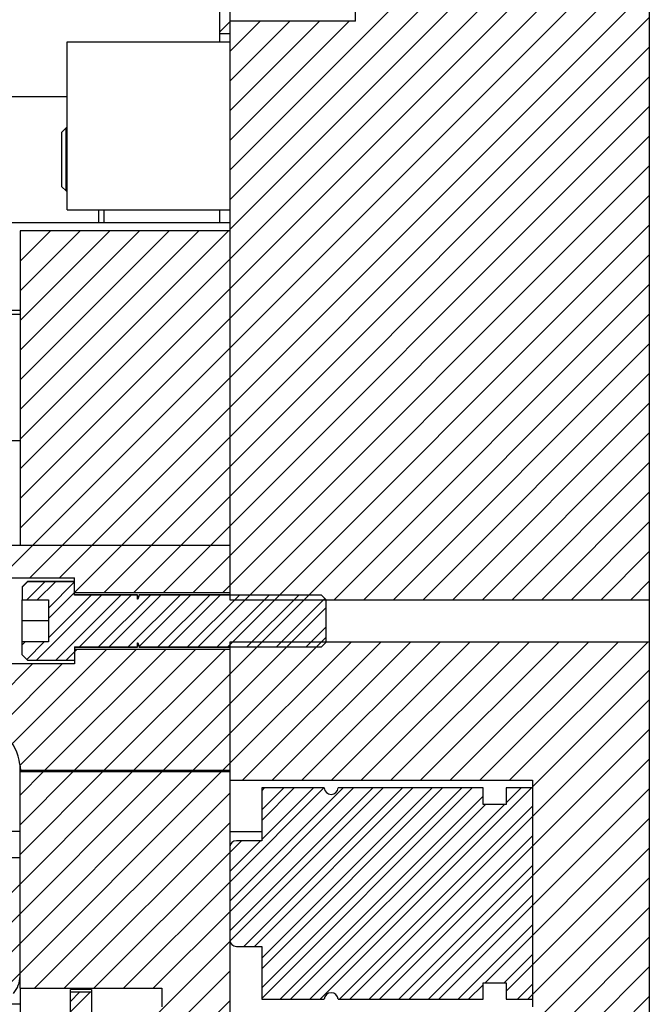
# Model space of a CAD drawing. Header units: inches. Extents: x 1694 to 2505, y -239 to -56.
# Tile 96 of 179: x 1801.28 to 1805.03, y -152.71 to -146.84. Entities that reach past the tile are written whole.
import ezdxf

# ---------------------------------------------------------------- set-up
doc = ezdxf.new("R2010")
doc.units = ezdxf.units.IN
doc.header["$LTSCALE"] = 0.5
doc.header["$MEASUREMENT"] = 0
doc.layers.add('SID-M-F', color=202, linetype='Continuous')
doc.layers.add('SID-M-S', color=105, linetype='Continuous')

msp = doc.modelspace()

# ---------------------------------------------------------------- linework, layer by layer
at = {"layer": 'SID-M-F', "linetype": 'Continuous'}
for p, q in [((1802.52877, -147.73792), (1805.02877, -145.23792)), ((1802.52877, -147.9147), (1805.02877, -145.4147)), ((1802.52877, -148.09148), (1805.02877, -145.59148)), ((1802.52877, -148.26825), (1805.02877, -145.76825)), ((1801.27877, -149.69503), (1805.02877, -145.94503)), ((1802.52877, -148.62181), (1805.02877, -146.12181)), ((1801.15954, -150.16781), (1805.02877, -146.29858)), ((1801.33632, -150.16781), (1805.02877, -146.47536)), ((1802.52877, -149.15214), (1805.02877, -146.65214)), ((1801.44752, -150.41016), (1805.02877, -146.82891)), ((1802.46877, -146.91404), (1802.53372, -146.8491)), ((1802.52877, -147.03082), (1802.71049, -146.8491)), ((1802.52877, -147.20759), (1802.88727, -146.8491)), ((1802.52877, -147.38437), (1803.06405, -146.8491)), ((1802.52877, -147.56115), (1803.24082, -146.8491)), ((1802.52877, -149.50569), (1805.02877, -147.00569)), ((1801.95732, -150.25392), (1805.02877, -147.18247)), ((1802.13409, -150.25392), (1805.02877, -147.35924)), ((1802.31087, -150.25392), (1805.02877, -147.53602)), ((1802.48765, -150.25392), (1805.02877, -147.7128)), ((1802.34001, -150.57833), (1805.02877, -147.88957)), ((1801.27877, -148.10404), (1801.28372, -148.0991)), ((1801.27877, -148.28082), (1801.46049, -148.0991)), ((1801.27877, -148.45759), (1801.63727, -148.0991)), ((1801.27877, -148.63437), (1801.81405, -148.0991)), ((1801.27877, -148.81115), (1801.99082, -148.0991)), ((1801.27877, -148.98792), (1802.1676, -148.0991)), ((1801.27877, -149.1647), (1802.34438, -148.0991)), ((1801.27877, -149.34148), (1802.52115, -148.0991)), ((1802.51679, -150.57833), (1805.02877, -148.06635)), ((1801.27877, -149.51825), (1802.52877, -148.26825)), ((1801.9578, -151.3141), (1805.02877, -148.24313)), ((1803.15063, -150.29805), (1805.02877, -148.4199)), ((1801.27877, -149.87181), (1802.52877, -148.62181)), ((1803.3274, -150.29805), (1805.02877, -148.59668)), ((1803.50418, -150.29805), (1805.02877, -148.77346)), ((1803.68096, -150.29805), (1805.02877, -148.95023)), ((1801.5131, -150.16781), (1802.52877, -149.15214)), ((1803.85773, -150.29805), (1805.02877, -149.12701)), ((1804.03451, -150.29805), (1805.02877, -149.30379)), ((1801.78054, -150.25392), (1802.52877, -149.50569)), ((1804.21129, -150.29805), (1805.02877, -149.48056)), ((1804.38806, -150.29805), (1805.02877, -149.65734)), ((1804.56484, -150.29805), (1805.02877, -149.83412)), ((1804.74162, -150.29805), (1805.02877, -150.01089)), ((1801.31931, -150.2991), (1801.42735, -150.19106)), ((1801.38181, -150.2991), (1801.48985, -150.19106)), ((1801.44752, -150.34766), (1801.60377, -150.19141)), ((1804.91839, -150.29805), (1805.02877, -150.18767)), ((1801.37733, -150.65713), (1801.7646, -150.26986)), ((1801.44752, -150.52444), (1801.7021, -150.26986)), ((1801.49161, -150.65713), (1801.87888, -150.26986)), ((1801.63291, -150.57833), (1801.94138, -150.26986)), ((1801.74718, -150.57833), (1802.05566, -150.26986)), ((1801.80968, -150.57833), (1802.11816, -150.26986)), ((1801.92396, -150.57833), (1802.23243, -150.26986)), ((1801.98853, -150.57627), (1802.29493, -150.26986)), ((1802.10074, -150.57833), (1802.40921, -150.26986)), ((1802.16324, -150.57833), (1802.47171, -150.26986)), ((1802.27751, -150.57833), (1802.58599, -150.26986)), ((1802.45429, -150.57833), (1802.76276, -150.26986)), ((1802.63107, -150.57833), (1802.93954, -150.26986)), ((1802.80784, -150.57833), (1803.09601, -150.29017)), ((1802.13458, -151.3141), (1803.10377, -150.3449)), ((1802.98462, -150.57833), (1803.10377, -150.45918)), ((1801.29127, -150.56641), (1801.30859, -150.5491)), ((1801.31869, -150.65327), (1801.42287, -150.5491)), ((1802.31136, -151.3141), (1803.10377, -150.52168)), ((1802.48813, -151.3141), (1803.25209, -150.55014)), ((1802.60491, -151.3741), (1803.42887, -150.55014)), ((1802.78169, -151.3741), (1803.60564, -150.55014)), ((1802.95846, -151.3741), (1803.78242, -150.55014)), ((1803.13524, -151.3741), (1803.9592, -150.55014)), ((1803.31202, -151.3741), (1804.13597, -150.55014)), ((1803.48879, -151.3741), (1804.31275, -150.55014)), ((1803.66557, -151.3741), (1804.48953, -150.55014)), ((1803.84235, -151.3741), (1804.6663, -150.55014)), ((1804.01912, -151.3741), (1804.84308, -150.55014)), ((1804.1959, -151.3741), (1805.01986, -150.55014)), ((1801.23195, -151.15607), (1801.79375, -150.59427)), ((1801.27847, -151.28632), (1801.97052, -150.59427)), ((1801.42747, -151.3141), (1802.1473, -150.59427)), ((1801.55411, -150.65713), (1801.61697, -150.59427)), ((1801.60425, -151.3141), (1802.32408, -150.59427)), ((1801.78103, -151.3141), (1802.50085, -150.59427)), ((1801.04283, -150.99163), (1801.35408, -150.68038)), ((1801.14051, -151.07073), (1801.53086, -150.68038)), ((1804.3335, -151.41328), (1805.02877, -150.718)), ((1803.24453, -152.67902), (1805.02877, -150.89478)), ((1803.42131, -152.67902), (1805.02877, -151.07155)), ((1803.59809, -152.67902), (1805.02877, -151.24833)), ((1800.21578, -153.05612), (1801.9478, -151.3241)), ((1800.21578, -153.23289), (1802.12458, -151.3241)), ((1801.14888, -152.47657), (1802.30136, -151.3241)), ((1801.17362, -152.62861), (1802.47813, -151.3241)), ((1801.27877, -151.4628), (1801.41747, -151.3241)), ((1801.27877, -151.63957), (1801.59425, -151.3241)), ((1801.27877, -151.81635), (1801.77103, -151.3241)), ((1802.52877, -151.98056), (1803.09016, -151.41917)), ((1802.52877, -152.15734), (1803.26694, -151.41917)), ((1802.52877, -152.09484), (1803.20444, -151.41917)), ((1802.52877, -152.27162), (1803.38122, -151.41917)), ((1802.52979, -152.3331), (1803.44372, -151.41917)), ((1802.61311, -152.36406), (1803.55799, -151.41917)), ((1802.67561, -152.36406), (1803.62049, -151.41917)), ((1802.71932, -151.43646), (1802.73661, -151.41917)), ((1802.71932, -151.61324), (1802.91339, -151.41917)), ((1802.71932, -152.49712), (1803.79727, -151.41917)), ((1802.71932, -152.6739), (1803.97405, -151.41917)), ((1802.71932, -151.55074), (1802.85089, -151.41917)), ((1802.71932, -151.72751), (1803.02766, -151.41917)), ((1802.71932, -152.43462), (1803.73477, -151.41917)), ((1802.71932, -152.6114), (1803.91155, -151.41917)), ((1803.06776, -152.67902), (1804.3276, -151.41917)), ((1803.77486, -152.67902), (1805.02877, -151.42511)), ((1804.17602, -151.50826), (1804.2651, -151.41917)), ((1801.36532, -152.61369), (1802.52877, -151.45023)), ((1802.82848, -152.67902), (1804.03822, -151.46927)), ((1802.89098, -152.67902), (1804.0524, -151.5176)), ((1803.00526, -152.67902), (1804.16667, -151.5176)), ((1803.18203, -152.67902), (1804.3335, -151.52755)), ((1804.05006, -152.58059), (1805.02877, -151.60188)), ((1801.5421, -152.61369), (1802.52877, -151.62701)), ((1802.52877, -151.80379), (1802.59842, -151.73414)), ((1802.52877, -151.91806), (1802.7127, -151.73414)), ((1803.35881, -152.67902), (1804.3335, -151.70433)), ((1804.17602, -152.63142), (1805.02877, -151.77866)), ((1801.71887, -152.61369), (1802.52877, -151.80379)), ((1803.53559, -152.67902), (1804.3335, -151.88111)), ((1804.30519, -152.67902), (1805.02877, -151.95544)), ((1801.89565, -152.61369), (1802.52877, -151.98056)), ((1803.71236, -152.67902), (1804.3335, -152.05788)), ((1801.27877, -155.88221), (1805.02877, -152.13221)), ((1802.07243, -152.61369), (1802.52877, -152.15734)), ((1803.88914, -152.67902), (1804.3335, -152.23466)), ((1801.27877, -156.05899), (1805.02877, -152.30899)), ((1801.60128, -153.26161), (1802.52877, -152.33412)), ((1804.16434, -152.58059), (1804.3335, -152.41144)), ((1801.27877, -156.23577), (1805.02877, -152.48577)), ((1802.10058, -152.93908), (1802.52877, -152.51089)), ((1803.95164, -152.67902), (1804.03822, -152.59243)), ((1804.24269, -152.67902), (1804.3335, -152.58821)), ((1801.27877, -156.41254), (1805.02877, -152.66254)), ((1801.57877, -152.75379), (1801.69598, -152.63658)), ((1801.57877, -152.69129), (1801.63348, -152.63658)), ((1802.27736, -152.93908), (1802.52877, -152.68767))]:
    msp.add_line(p, q, dxfattribs=at)
at = {"layer": 'SID-M-S'}
for p, q in [((1802.52877, -142.5991), (1802.52877, -150.29805)), ((1805.02877, -142.5991), (1805.02877, -166.5991)), ((1802.46877, -146.9741), (1802.46877, -145.9241)), ((1803.27877, -146.8491), (1803.27877, -146.3491)), ((1803.27877, -146.8491), (1802.52877, -146.8491)), ((1802.46877, -146.9241), (1802.52877, -146.9241)), ((1801.55877, -147.9741), (1801.55877, -146.9741)), ((1801.55877, -146.9741), (1802.52877, -146.9741)), ((1799.60377, -147.2991), (1801.55877, -147.2991)), ((1801.55377, -147.4866), (1801.52877, -147.5116)), ((1801.52877, -147.8366), (1801.52877, -147.5116)), ((1801.55877, -147.4866), (1801.55377, -147.4866)), ((1801.55377, -147.8616), (1801.55377, -147.4866)), ((1801.52877, -147.8366), (1801.55377, -147.8616)), ((1801.55377, -147.8616), (1801.55877, -147.8616)), ((1801.55877, -147.9741), (1802.52877, -147.9741)), ((1801.74877, -148.0491), (1801.74877, -147.9741)), ((1801.77877, -147.9741), (1801.77877, -148.0491)), ((1802.46877, -148.0491), (1802.46877, -147.9741)), ((1801.21578, -148.0491), (1802.52877, -148.0491)), ((1801.27877, -148.0991), (1801.27877, -149.9741)), ((1802.52877, -148.0991), (1801.27877, -148.0991)), ((1801.27877, -148.5741), (1801.21578, -148.5741)), ((1801.27877, -148.5991), (1801.21578, -148.5991)), ((1801.21578, -149.3491), (1801.27877, -149.3491)), ((1802.52877, -149.9741), (1800.77877, -149.9741)), ((1800.77877, -150.16781), (1801.60377, -150.16781)), ((1801.32252, -150.18972), (1801.29127, -150.22097)), ((1801.32252, -150.19106), (1801.29127, -150.22252)), ((1801.60377, -150.18972), (1801.32252, -150.18972)), ((1801.32252, -150.19106), (1801.32252, -150.18972)), ((1801.60377, -150.19106), (1801.32252, -150.19106)), ((1801.60377, -150.26986), (1801.60377, -150.16781)), ((1801.29127, -150.22097), (1801.29127, -150.2991)), ((1801.60377, -150.25392), (1802.52877, -150.25392)), ((1801.97917, -150.26785), (1801.60377, -150.26785)), ((1801.97917, -150.26986), (1801.60377, -150.26986)), ((1801.97917, -150.2935), (1801.97917, -150.26785)), ((1801.98927, -150.26785), (1801.98069, -150.2914)), ((1801.98927, -150.26986), (1801.98069, -150.29378)), ((1802.52877, -150.26785), (1801.98927, -150.26785)), ((1801.98927, -150.26986), (1801.98927, -150.26785)), ((1803.07602, -150.26986), (1801.98927, -150.26986)), ((1803.10377, -150.29805), (1803.07602, -150.26986)), ((1801.29127, -150.2991), (1801.44752, -150.2991)), ((1801.29127, -150.62722), (1801.29127, -150.2991)), ((1801.44752, -150.2991), (1801.44752, -150.5491)), ((1801.98069, -150.29378), (1801.98069, -150.2914)), ((1802.52877, -150.29805), (1805.02877, -150.29805)), ((1803.10377, -150.55014), (1803.10377, -150.29805)), ((1801.44752, -150.4241), (1801.29127, -150.4241)), ((1801.44752, -150.5491), (1801.29127, -150.5491)), ((1801.97917, -150.58035), (1801.97917, -150.55469)), ((1801.98069, -150.55442), (1801.98927, -150.57833)), ((1801.98069, -150.55679), (1801.98069, -150.55442)), ((1801.98069, -150.55679), (1801.98927, -150.58035)), ((1805.02877, -150.55014), (1802.52877, -150.55014)), ((1802.52877, -150.55014), (1802.52877, -166.5991)), ((1803.07602, -150.57833), (1803.10377, -150.55014)), ((1801.60377, -150.57833), (1801.97917, -150.57833)), ((1801.60377, -150.57833), (1801.60377, -150.68038)), ((1801.60377, -150.58035), (1801.97917, -150.58035)), ((1802.52877, -150.59427), (1801.60377, -150.59427)), ((1801.98927, -150.57833), (1803.07602, -150.57833)), ((1801.98927, -150.58035), (1801.98927, -150.57833)), ((1801.98927, -150.58035), (1802.52877, -150.58035)), ((1801.60377, -150.68038), (1800.77877, -150.68038)), ((1801.29127, -150.62568), (1801.32252, -150.65713)), ((1801.29127, -150.62722), (1801.32252, -150.65847)), ((1801.32252, -150.65713), (1801.60377, -150.65713)), ((1801.32252, -150.65847), (1801.32252, -150.65713)), ((1801.32252, -150.65847), (1801.60377, -150.65847)), ((1801.27783, -151.27899), (1801.2809, -151.3141)), ((1801.27877, -151.3241), (1801.27877, -151.28974)), ((1801.27877, -151.3091), (1801.28047, -151.3091)), ((1801.27877, -152.61369), (1801.27877, -151.3241)), ((1802.52877, -151.3241), (1801.27877, -151.3241)), ((1801.2809, -151.3141), (1802.52877, -151.3141)), ((1802.52877, -151.3741), (1804.3335, -151.3741)), ((1804.3335, -151.3741), (1804.3335, -152.7241)), ((1802.71932, -151.41917), (1802.71932, -151.73414)), ((1803.09142, -151.41917), (1802.71932, -151.41917)), ((1804.03822, -151.41917), (1803.174, -151.41917)), ((1804.03822, -151.5176), (1804.03822, -151.41917)), ((1804.3335, -151.41917), (1804.17602, -151.41917)), ((1804.17602, -151.41917), (1804.17602, -151.5176)), ((1804.17602, -151.5176), (1804.03822, -151.5176)), ((1801.27877, -151.67849), (1801.21578, -151.67849)), ((1802.71932, -151.68214), (1802.52877, -151.68214)), ((1802.71932, -151.73414), (1802.56814, -151.73414)), ((1801.27877, -151.83597), (1801.21578, -151.83597)), ((1802.56814, -152.36406), (1802.71932, -152.36406)), ((1802.71932, -152.36406), (1802.71932, -152.67902)), ((1801.27877, -152.61369), (1802.12377, -152.61369)), ((1801.27877, -152.6141), (1801.27877, -161.0991)), ((1802.12377, -152.61369), (1802.12377, -152.7241)), ((1804.03822, -152.58059), (1804.17602, -152.58059)), ((1804.03822, -152.67902), (1804.03822, -152.58059)), ((1804.17602, -152.58059), (1804.17602, -152.67902)), ((1801.70377, -152.62097), (1801.57877, -152.62097)), ((1801.57877, -152.8741), (1801.57877, -152.62097)), ((1801.70377, -152.63658), (1801.57877, -152.63658)), ((1801.70377, -152.62097), (1801.70377, -152.93908)), ((1802.71932, -152.67902), (1803.09142, -152.67902)), ((1803.174, -152.67902), (1804.03822, -152.67902)), ((1804.17602, -152.67902), (1804.3335, -152.67902)), ((1801.21578, -152.70657), (1801.27877, -152.70657))]:
    msp.add_line(p, q, dxfattribs=at)
for centre, radius, start, end in [((1801.97995, -150.29113), 0.000787, 180, 340), ((1801.97995, -150.55706), 0.000787, 20, 180), ((1801.03175, -151.30052), 0.24702, 5, 51), ((1803.13271, -151.41721), 0.04134, 182.729403, 357.270597), ((1802.56814, -151.77351), 0.03937, 90, 180), ((1802.56814, -152.32469), 0.03937, 180, 270), ((1801.12129, -152.53991), 0.15748, 318.590378, 0), ((1803.13271, -152.68099), 0.04134, 2.729403, 177.270597)]:
    msp.add_arc(centre, radius, start, end, dxfattribs=at)
for points, knots in [([(1801.98069, -150.29378), (1801.98069, -150.29379), (1801.98065, -150.29389), (1801.98054, -150.29406), (1801.98032, -150.29423), (1801.98006, -150.29431), (1801.9798, -150.2943), (1801.97955, -150.29421), (1801.97935, -150.29403), (1801.97921, -150.2938), (1801.97917, -150.29361), (1801.97917, -150.29351), (1801.97917, -150.2935)], [0, 0, 0, 0, 0.0227605, 0.1466019, 0.2688805, 0.3889837, 0.5073047, 0.6250112, 0.7434946, 0.8637966, 0.9861977, 1, 1, 1, 1]), ([(1801.97917, -150.55469), (1801.97917, -150.55462), (1801.97919, -150.55445), (1801.9793, -150.55421), (1801.97948, -150.55404), (1801.97968, -150.55393), (1801.97991, -150.55387), (1801.98017, -150.5539), (1801.98041, -150.55402), (1801.9806, -150.5542), (1801.98066, -150.55435), (1801.98069, -150.55442)], [0, 0, 0, 0, 0.10152156, 0.22558404, 0.34853821, 0.42612422, 0.54398409, 0.66185761, 0.77958672, 0.89839418, 1, 1, 1, 1])]:
    msp.add_open_spline(points, degree=3, knots=knots, dxfattribs=at)

doc.saveas('drawing.dxf')
